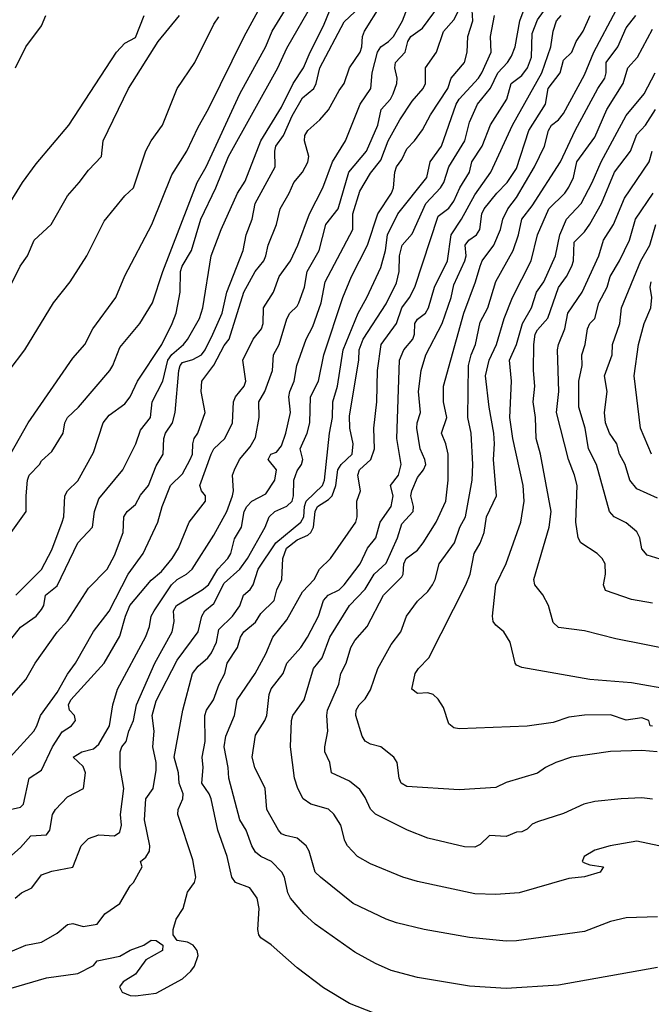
# Model space of a CAD drawing. Header units: metres. Extents: x -46681 to -43747, y -240911 to -237677.
# Tile 244 of 256: x -45123 to -45063, y -240596 to -240501. Entities that reach past the tile are written whole.
import ezdxf

# ---------------------------------------------------------------- set-up
doc = ezdxf.new("R2010")
doc.units = ezdxf.units.M
doc.layers.add('CONTOUR_INDEX', color=1, linetype='Continuous')
doc.layers.add('CONTOUR_INTER', color=3, linetype='Continuous')

msp = doc.modelspace()

# ---------------------------------------------------------------- linework, layer by layer
at = {"layer": 'CONTOUR_INDEX'}
for points, elevation in [([(-45123.535, -240556.52), (-45121.095, -240554.047), (-45120.095, -240552.189), (-45119.088, -240549.52), (-45118.936, -240549.02), (-45118.841, -240547.02), (-45118.586, -240546.52), (-45117.595, -240545.555), (-45116.095, -240542.844), (-45115.188, -240540.02), (-45114.595, -240539.27), (-45113.095, -240538.2), (-45112.597, -240537.52), (-45111.882, -240536.02), (-45109.547, -240532.52), (-45108.577, -240530.52), (-45108.194, -240529.52), (-45107.818, -240527.52), (-45107.768, -240525.52), (-45107.619, -240525.02), (-45106.726, -240523.52), (-45105.812, -240520.52), (-45104.405, -240517.52), (-45103.186, -240514.52), (-45098.464, -240506.02), (-45097.595, -240504.153), (-45094.595, -240498.925)], 80), ([(-45125.095, -240582.418), (-45123.095, -240580.66), (-45122.095, -240579.567), (-45120.595, -240579.453), (-45120.297, -240579.02), (-45120.028, -240577.52), (-45119.748, -240577.02), (-45118.595, -240575.828), (-45117.06, -240575.02), (-45116.855, -240573.52), (-45117.095, -240572.927), (-45118.048, -240572.02), (-45117.215, -240571.52), (-45116.095, -240571.219), (-45115.595, -240570.778), (-45114.579, -240569.02), (-45114.239, -240567.02), (-45113.79, -240565.52), (-45111.095, -240560.462), (-45110.74, -240559.52), (-45110.566, -240558.52), (-45110.304, -240558.02), (-45108.636, -240555.52), (-45108.095, -240555.001), (-45107.2, -240554.52), (-45106.663, -240554.02), (-45104.595, -240550.763), (-45103.349, -240548.52), (-45102.795, -240547.02), (-45102.708, -240546.52), (-45102.783, -240545.02), (-45102.619, -240544.52), (-45102.115, -240543.52), (-45101.095, -240542.328), (-45100.595, -240541.412), (-45100.246, -240539.52), (-45100.288, -240538.02), (-45099.684, -240537.02), (-45098.952, -240535.02), (-45098.867, -240533.52), (-45098.326, -240532.52), (-45097.595, -240530.067), (-45097.301, -240529.52), (-45096.595, -240528.838), (-45096.433, -240528.52), (-45095.913, -240527.02), (-45095.644, -240525.52), (-45094.503, -240523.52), (-45093.861, -240521.02), (-45092.692, -240519.52), (-45091.652, -240516.02), (-45089.977, -240514.02), (-45088.895, -240511.52), (-45088.565, -240510.02), (-45087.677, -240509.02), (-45087.409, -240508.52), (-45087.064, -240507.52), (-45087.034, -240507.02), (-45087.269, -240506.02), (-45087.185, -240505.52), (-45086.275, -240504.52), (-45086.009, -240503.52), (-45085.707, -240503.02), (-45084.595, -240502.229), (-45082.973, -240500.02)], 85), ([(-45062.095, -240592.174), (-45071.595, -240593.84), (-45076.595, -240594.174), (-45080.095, -240593.954), (-45085.095, -240593.133), (-45087.595, -240592.446), (-45089.095, -240591.792), (-45091.095, -240590.704), (-45094.868, -240588.02), (-45095.959, -240587.02), (-45097.256, -240585.52), (-45097.499, -240585.02), (-45097.803, -240583.52), (-45098.078, -240583.02), (-45099.059, -240582.02), (-45100.095, -240581.538), (-45100.595, -240581.123), (-45100.959, -240580.52), (-45101.488, -240579.02), (-45102.086, -240578.02), (-45103.153, -240574.02), (-45103.209, -240573.02), (-45103.584, -240571.02), (-45103.448, -240570.02), (-45102.603, -240568.02), (-45102.333, -240566.52), (-45100.626, -240564.02), (-45099.595, -240562.14), (-45098.918, -240560.52), (-45097.595, -240558.889), (-45096.095, -240556.208), (-45094.987, -240555.02), (-45094.466, -240554.02), (-45093.423, -240553.02), (-45090.987, -240549.52), (-45090.872, -240549.02), (-45090.898, -240547.52), (-45090.553, -240546.52), (-45090.781, -240545.02), (-45090.627, -240544.52), (-45089.559, -240543.52), (-45089.203, -240542.52), (-45089.255, -240540.52), (-45088.976, -240538.02), (-45088.925, -240535.02), (-45088.574, -240532.52), (-45087.103, -240530.52), (-45086.581, -240529.02), (-45085.851, -240528.02), (-45085.345, -240527.02), (-45083.095, -240520.244), (-45082.095, -240519.449), (-45081.595, -240518.78), (-45081.021, -240517.52), (-45080.101, -240516.02), (-45079.873, -240515.02), (-45078.907, -240513.52), (-45078.095, -240511.498), (-45076.53, -240509.02), (-45076.125, -240507.52), (-45075.095, -240506.763), (-45074.567, -240506.02), (-45074.175, -240505.02), (-45074.095, -240502.756), (-45073.595, -240501.445), (-45072.595, -240500.056)], 90), ([(-45124.595, -240519.764), (-45122.893, -240517.02), (-45121.595, -240515.211), (-45118.457, -240511.52), (-45113.897, -240504.52), (-45113.095, -240503.68), (-45112.095, -240503.12), (-45111.243, -240501.02)], 75), ([(-45062.595, -240569.059), (-45062.801, -240569.02), (-45062.927, -240568.52), (-45063.595, -240568.258), (-45065.095, -240568.475), (-45066.595, -240567.985), (-45069.095, -240568.018), (-45070.595, -240568.189), (-45072.095, -240568.72), (-45074.595, -240569.069), (-45081.095, -240569.303), (-45081.595, -240569.222), (-45082.095, -240568.829), (-45082.595, -240567.254), (-45083.095, -240566.481), (-45083.575, -240566.02), (-45084.095, -240565.875), (-45085.095, -240565.921), (-45085.616, -240565.52), (-45085.314, -240564.02), (-45084.993, -240563.52), (-45083.997, -240562.52), (-45080.446, -240555.52), (-45080.053, -240554.52), (-45079.664, -240552.52), (-45079.095, -240551.542), (-45078.695, -240550.52), (-45078.47, -240549.02), (-45077.509, -240547.02), (-45077.809, -240543.52), (-45077.707, -240542.02), (-45077.774, -240541.02), (-45078.221, -240538.52), (-45078.578, -240535.52), (-45078.224, -240534.02), (-45077.535, -240532.52), (-45076.777, -240530.02), (-45076, -240528.02), (-45074.197, -240524.52), (-45073.595, -240522.002), (-45072.516, -240519.52), (-45070.994, -240518.02), (-45070.595, -240517.44), (-45070.151, -240516.52), (-45069.839, -240515.02), (-45068.095, -240512.674), (-45066.969, -240510.02), (-45065.4, -240507.52), (-45064.932, -240506.02), (-45064.032, -240505.02), (-45062.595, -240502.329)], 95), ([(-45062.095, -240547.22), (-45064.095, -240546.333), (-45064.761, -240545.52), (-45065.209, -240544.02), (-45065.753, -240543.02), (-45066.013, -240542.02), (-45066.69, -240541.02), (-45067.087, -240540.02), (-45067.196, -240539.02), (-45066.937, -240537.02), (-45067.195, -240535.52), (-45066.441, -240533.52), (-45066.43, -240532.52), (-45065.727, -240530.52), (-45065.564, -240529.02), (-45063.707, -240524.52), (-45062.843, -240523.02), (-45062.27, -240521.02)], 100)]:
    msp.add_lwpolyline(points, dxfattribs=dict(at, elevation=elevation))
at = {"layer": 'CONTOUR_INTER'}
for points, elevation in [([(-45125.595, -240545.662), (-45122.351, -240540.02), (-45118.095, -240533.81), (-45116.929, -240532.52), (-45116.169, -240531.02), (-45113.975, -240528.02), (-45113.095, -240525.951), (-45110.512, -240521.02), (-45108.595, -240516.287), (-45107.164, -240514.02), (-45106.095, -240511.695), (-45105.095, -240509.962), (-45101.673, -240503.02), (-45098.958, -240498.02)], 78), ([(-45124.595, -240561.495), (-45123.095, -240559.572), (-45121.604, -240558.52), (-45121.095, -240557.875), (-45120.85, -240557.52), (-45120.691, -240556.52), (-45119.595, -240555.619), (-45117.595, -240551.495), (-45116.209, -240550.02), (-45116.002, -240548.52), (-45115.595, -240547.293), (-45113.302, -240544.52), (-45112.053, -240542.02), (-45111.595, -240540.713), (-45110.645, -240539.52), (-45110.478, -240538.02), (-45109.46, -240536.02), (-45108.974, -240534.02), (-45108.595, -240533.462), (-45107.495, -240532.52), (-45107.095, -240532.023), (-45105.969, -240530.02), (-45105.632, -240529.02), (-45104.83, -240524.02), (-45103.866, -240521.52), (-45102.304, -240518.02), (-45101.595, -240516.867), (-45100.072, -240513.02), (-45098.095, -240509.806), (-45096.971, -240507.52), (-45095.982, -240506.02), (-45095.363, -240504.52), (-45094.08, -240502.02), (-45092.869, -240499.02)], 81), ([(-45123.982, -240550.52), (-45122.556, -240548.52), (-45122.558, -240547.02), (-45122.418, -240545.52), (-45122.246, -240545.02), (-45121.263, -240544.02), (-45121.095, -240543.647), (-45120.095, -240542.747), (-45119.016, -240541.02), (-45118.85, -240540.02), (-45118.585, -240539.52), (-45117.528, -240538.52), (-45114.543, -240535.02), (-45114.241, -240534.52), (-45113.595, -240532.79), (-45111.676, -240530.52), (-45110.464, -240528.52), (-45109.46, -240525.52), (-45106.183, -240517.02), (-45105.313, -240515.52), (-45102.099, -240508.52), (-45099.595, -240503.985), (-45098.995, -240502.52), (-45096.851, -240499.02)], 79), ([(-45123.595, -240585.515), (-45122.99, -240585.02), (-45122.014, -240584.52), (-45121.095, -240583.296), (-45120.095, -240582.928), (-45118.095, -240582.546), (-45117.287, -240580.52), (-45116.595, -240579.824), (-45115.595, -240579.471), (-45114.095, -240579.552), (-45113.595, -240579.213), (-45113.428, -240578.52), (-45113.52, -240577.52), (-45113.195, -240575.02), (-45113.545, -240573.02), (-45113.548, -240571.52), (-45113.388, -240571.02), (-45112.974, -240570.52), (-45112.718, -240569.52), (-45112.264, -240568.52), (-45111.992, -240567.02), (-45110.238, -240563.02), (-45108.583, -240560.02), (-45108.384, -240559.02), (-45108.431, -240558.02), (-45108.171, -240557.52), (-45105.704, -240556.02), (-45105.101, -240555.52), (-45104.185, -240554.02), (-45103.257, -240553.02), (-45102.959, -240552.52), (-45102.595, -240551.125), (-45101.925, -240550.02), (-45101.693, -240548.52), (-45101.433, -240548.02), (-45100.954, -240547.52), (-45099.595, -240546.814), (-45098.748, -240545.52), (-45098.595, -240544.51), (-45099.39, -240543.52), (-45099.122, -240543.02), (-45098.595, -240542.834), (-45098.095, -240542.228), (-45097.691, -240541.02), (-45097.256, -240539.02), (-45097.386, -240537.52), (-45097.313, -240537.02), (-45096.887, -240536.02), (-45096.63, -240534.52), (-45095.758, -240532.02), (-45095.095, -240530.786), (-45094.312, -240528.52), (-45093.917, -240526.52), (-45091.287, -240521.52), (-45091.274, -240520.02), (-45090.595, -240517.851), (-45089.595, -240516.099), (-45088.595, -240514.858), (-45087.879, -240513.02), (-45086.787, -240511.02), (-45085.595, -240509.211), (-45084.551, -240508.02), (-45084.312, -240507.52), (-45084.323, -240506.02), (-45083.254, -240504.52), (-45082.595, -240502.559), (-45081.595, -240501.436), (-45080.659, -240499.52)], 86), ([(-45087.595, -240597.158), (-45091.595, -240595.616), (-45094.095, -240594.115), (-45096.595, -240592.193), (-45099.095, -240590), (-45100.095, -240589.337), (-45100.288, -240589.02), (-45100.364, -240588.52), (-45100.242, -240586.52), (-45100.42, -240585.52), (-45101.15, -240584.52), (-45102.496, -240584.02), (-45102.857, -240583.52), (-45103.311, -240581.52), (-45104.195, -240579.02), (-45104.835, -240576.02), (-45105.037, -240575.52), (-45105.722, -240574.52), (-45105.617, -240573.02), (-45105.685, -240572.02), (-45105.412, -240570.52), (-45105.458, -240568.02), (-45105.299, -240567.52), (-45104.609, -240566.52), (-45104.06, -240565.02), (-45103.514, -240564.02), (-45103.316, -240563.02), (-45102.331, -240561.52), (-45102.016, -240560.52), (-45101.721, -240560.02), (-45100.595, -240559.096), (-45100.095, -240558.276), (-45098.814, -240557.02), (-45098.561, -240556.02), (-45098.056, -240555.02), (-45097.969, -240553.02), (-45097.622, -240552.02), (-45096.595, -240551.215), (-45095.595, -240550.784), (-45095.298, -240550.52), (-45095.054, -240550.02), (-45094.87, -240548.52), (-45094.657, -240548.02), (-45093.595, -240547.359), (-45093.268, -240547.02), (-45092.899, -240546.02), (-45092.719, -240544.52), (-45092.401, -240544.02), (-45091.335, -240543.02), (-45091.251, -240542.02), (-45091.577, -240540.52), (-45091.595, -240539.356), (-45090.702, -240534.02), (-45090.678, -240533.02), (-45090.271, -240532.02), (-45088.095, -240528.611), (-45087.095, -240526.619), (-45086.843, -240525.52), (-45086.805, -240524.02), (-45086.536, -240523.02), (-45085.595, -240521.929), (-45084.271, -240519.02), (-45082.892, -240517.52), (-45082.576, -240517.02), (-45082.095, -240515.507), (-45080.559, -240513.02), (-45080.095, -240511.217), (-45079.337, -240509.52), (-45078.095, -240507.966), (-45077.398, -240506.52), (-45076.468, -240505.52), (-45076.095, -240504.903), (-45075.731, -240504.02), (-45075.286, -240501.52), (-45074.354, -240499.02)], 89), ([(-45125.595, -240567.971), (-45122.595, -240564.602), (-45121.676, -240563.02), (-45119.595, -240560.064), (-45118.595, -240558.987), (-45116.595, -240555.86), (-45114.793, -240554.02), (-45114.095, -240552.707), (-45113.251, -240550.52), (-45113.214, -240549.02), (-45112.874, -240548.52), (-45112.095, -240547.831), (-45111.595, -240546.933), (-45110.831, -240546.02), (-45110.095, -240544.134), (-45109.422, -240543.02), (-45109.354, -240541.52), (-45109.207, -240541.02), (-45108.552, -240540.02), (-45108.298, -240539.02), (-45107.945, -240535.02), (-45107.808, -240534.52), (-45107.595, -240534.254), (-45106.595, -240533.949), (-45105.769, -240533.52), (-45105.399, -240533.02), (-45104.662, -240531.52), (-45103.799, -240529.52), (-45103.332, -240527.52), (-45101.768, -240523.52), (-45101.482, -240522.02), (-45100.923, -240520.52), (-45100.627, -240519.02), (-45098.712, -240515.52), (-45098.751, -240514.02), (-45098.653, -240513.52), (-45097.913, -240512.52), (-45097.095, -240510.61), (-45096.095, -240508.898), (-45095.007, -240508.02), (-45094.772, -240507.52), (-45094.442, -240506.02), (-45092.095, -240501.634), (-45091.095, -240500.663)], 82), ([(-45124.095, -240577.03), (-45123.095, -240576.797), (-45122.796, -240576.52), (-45122.268, -240574.02), (-45121.095, -240573.279), (-45120.017, -240571.02), (-45119.095, -240569.609), (-45118.203, -240569.02), (-45117.829, -240568.52), (-45117.936, -240568.02), (-45118.405, -240567.52), (-45118.488, -240567.02), (-45118.268, -240566.52), (-45115.069, -240563.02), (-45113.595, -240560.446), (-45113.045, -240558.52), (-45112.616, -240557.52), (-45110.595, -240555.087), (-45109.595, -240554.255), (-45108.567, -240553.02), (-45107.971, -240552.02), (-45106.943, -240549.52), (-45105.378, -240547.52), (-45105.385, -240547.02), (-45105.767, -240546.52), (-45105.927, -240546.02), (-45104.837, -240543.02), (-45104.566, -240542.52), (-45103.528, -240541.52), (-45102.785, -240540.02), (-45102.694, -240538.02), (-45102.505, -240537.52), (-45101.686, -240536.52), (-45101.505, -240536.02), (-45101.79, -240534.02), (-45100.831, -240532.02), (-45100.017, -240531.02), (-45099.862, -240530.52), (-45099.835, -240529.02), (-45098.874, -240527.52), (-45098.342, -240526.02), (-45097.248, -240524.52), (-45096.545, -240523.02), (-45095.407, -240520.02), (-45094.131, -240517.52), (-45093.217, -240515.02), (-45091.964, -240513.02), (-45090.579, -240509.52), (-45089.551, -240508.02), (-45089.415, -240506.52), (-45088.913, -240504.52), (-45088.595, -240504.026), (-45087.851, -240503.52), (-45087.394, -240503.02), (-45086.504, -240501.52), (-45085.946, -240500.02)], 84), ([(-45124.095, -240590.649), (-45122.595, -240590.036), (-45121.095, -240589.735), (-45119.595, -240588.89), (-45118.595, -240588.049), (-45118.095, -240587.964), (-45117.095, -240588.224), (-45115.753, -240588.02), (-45115.008, -240587.02), (-45113.595, -240586.025), (-45112.595, -240584.336), (-45112.286, -240584.02), (-45111.45, -240582.52), (-45111.595, -240582.02), (-45111.095, -240581.599), (-45110.755, -240581.02), (-45110.702, -240580.52), (-45111.224, -240578.02), (-45111.105, -240576.02), (-45110.386, -240575.02), (-45110.095, -240573.269), (-45110.097, -240572.52), (-45110.431, -240571.02), (-45110.289, -240569.52), (-45110.47, -240568.02), (-45110.095, -240566.631), (-45108.095, -240562.741), (-45106.093, -240560.02), (-45105.715, -240558.52), (-45105.436, -240558.02), (-45104.595, -240557.306), (-45103.595, -240555.352), (-45102.098, -240554.02), (-45101.373, -240553.02), (-45099.671, -240550.02), (-45099.279, -240549.02), (-45098.727, -240548.52), (-45097.595, -240547.98), (-45097.095, -240547.53), (-45096.955, -240547.02), (-45096.936, -240545.52), (-45096.595, -240544.6), (-45096.187, -240544.02), (-45096.071, -240543.52), (-45096.301, -240542.52), (-45095.66, -240541.02), (-45095.405, -240540.02), (-45095.322, -240537.52), (-45094.571, -240536.02), (-45094.044, -240533.52), (-45092.218, -240528.02), (-45091.405, -240526.02), (-45089.86, -240523.02), (-45088.87, -240520.02), (-45087.563, -240518.02), (-45087.378, -240517.52), (-45087.269, -240516.02), (-45087.101, -240515.52), (-45086.595, -240514.811), (-45086.095, -240513.779), (-45085.359, -240513.02), (-45084.595, -240511.957), (-45083.839, -240510.52), (-45082.185, -240508.02), (-45081.872, -240507.02), (-45080.59, -240505.52), (-45080.317, -240504.52), (-45080.269, -240503.02), (-45079.772, -240501.52), (-45079.857, -240500.52)], 87), ([(-45124.082, -240572.02), (-45121.82, -240569.52), (-45121.515, -240569.02), (-45121.175, -240568.02), (-45119.595, -240565.836), (-45118.595, -240564.076), (-45117.811, -240563.02), (-45116.095, -240560.004), (-45114.595, -240558.034), (-45112.796, -240554.52), (-45111.35, -240552.52), (-45109.937, -240549.52), (-45109.517, -240548.02), (-45108.74, -240546.02), (-45107.595, -240544.886), (-45106.842, -240543.52), (-45106.617, -240543.02), (-45106.603, -240542.02), (-45106.452, -240541.52), (-45106.115, -240541.02), (-45105.408, -240539.02), (-45105.786, -240537.02), (-45105.722, -240536.02), (-45104.595, -240534.498), (-45103.595, -240532.616), (-45103.126, -240532.02), (-45101.715, -240527.52), (-45100.62, -240525.52), (-45099.806, -240524.52), (-45099.605, -240524.02), (-45099.38, -240523.02), (-45098.567, -240521.02), (-45098.218, -240519.52), (-45097.355, -240518.02), (-45096.93, -240517.02), (-45096.086, -240516.02), (-45095.595, -240515.062), (-45095.497, -240514.52), (-45095.906, -240513.02), (-45095.871, -240512.52), (-45095.595, -240512.029), (-45094.444, -240511.02), (-45093.595, -240510.049), (-45092.595, -240508.194), (-45092.097, -240507.52), (-45091.599, -240506.02), (-45090.561, -240504.52), (-45090.404, -240504.02), (-45090.348, -240503.02), (-45090.167, -240502.52), (-45088.601, -240500.02)], 83), ([(-45062.595, -240576.042), (-45063.595, -240575.926), (-45065.595, -240576.008), (-45068.095, -240576.281), (-45069.146, -240576.52), (-45071.095, -240577.417), (-45073.595, -240578.204), (-45074.095, -240578.428), (-45074.595, -240578.926), (-45075.095, -240579.176), (-45075.595, -240579.197), (-45076.595, -240579.614), (-45078.2, -240579.52), (-45079.095, -240580.391), (-45079.595, -240580.642), (-45080.595, -240580.621), (-45084.095, -240579.772), (-45086.046, -240579.02), (-45089.095, -240577.496), (-45089.595, -240576.991), (-45090.095, -240575.876), (-45090.595, -240575.124), (-45091.595, -240574.325), (-45093.31, -240573.52), (-45093.49, -240572.52), (-45093.944, -240571.52), (-45093.964, -240571.02), (-45093.666, -240569.52), (-45093.763, -240568.02), (-45093.685, -240567.52), (-45092.6, -240565.02), (-45092.417, -240564.02), (-45091.914, -240563.02), (-45091.475, -240561.52), (-45091.095, -240560.861), (-45089.887, -240559.52), (-45088.34, -240556.52), (-45086.595, -240554.755), (-45086.447, -240554.52), (-45086.379, -240553.52), (-45086.171, -240553.02), (-45085.095, -240552.194), (-45084.556, -240551.52), (-45083.31, -240549.52), (-45082.37, -240547.52), (-45082.138, -240545.52), (-45082.16, -240543.02), (-45082.384, -240542.02), (-45082.778, -240541.02), (-45082.271, -240539.52), (-45082.597, -240538.02), (-45082.61, -240536.52), (-45080.66, -240529.52), (-45079.523, -240526.52), (-45079.095, -240525.005), (-45078.883, -240524.52), (-45077.772, -240523.02), (-45077.138, -240521.52), (-45076.914, -240520.52), (-45076.434, -240519.52), (-45075.595, -240518.431), (-45073.88, -240515.52), (-45072.934, -240513.52), (-45072.527, -240512.02), (-45072.241, -240511.52), (-45071.595, -240511.001), (-45071.095, -240510.394), (-45069.095, -240506.686), (-45068.217, -240504.52), (-45066.075, -240500.52)], 93), ([(-45125.309, -240594.52), (-45120.595, -240593.136), (-45117.595, -240592.731), (-45116.095, -240591.96), (-45115.737, -240591.52), (-45113.595, -240591.067), (-45112.595, -240590.487), (-45111.282, -240590.02), (-45110.595, -240589.559), (-45110.095, -240589.576), (-45109.453, -240590.02), (-45109.503, -240590.52), (-45111.095, -240591.438), (-45112.095, -240592.808), (-45113.255, -240593.52), (-45113.602, -240594.02), (-45113.363, -240594.52), (-45112.595, -240594.838), (-45112.095, -240594.888), (-45110.095, -240594.623), (-45107.595, -240593.235), (-45106.79, -240592.52), (-45106.422, -240592.02), (-45106.097, -240591.02), (-45106.169, -240590.52), (-45106.571, -240590.02), (-45107.095, -240589.736), (-45108.095, -240589.581), (-45108.488, -240589.02), (-45108.489, -240588.52), (-45108.202, -240587.52), (-45107.515, -240586.52), (-45107.095, -240584.961), (-45106.445, -240584.02), (-45106.31, -240583.52), (-45106.595, -240581.838), (-45108.028, -240577.52), (-45108.003, -240577.02), (-45107.553, -240576.02), (-45107.524, -240575.52), (-45107.893, -240574.52), (-45107.966, -240573.52), (-45108.389, -240572.02), (-45107.544, -240567.52), (-45106.632, -240564.02), (-45106.095, -240563.325), (-45105.159, -240562.52), (-45104.816, -240562.02), (-45104.321, -240561.02), (-45104.095, -240559.809), (-45102.798, -240558.52), (-45102.095, -240557.531), (-45101.754, -240556.52), (-45101.095, -240555.985), (-45100.802, -240555.52), (-45100.328, -240554.02), (-45098.64, -240551.52), (-45096.255, -240549.52), (-45095.969, -240549.02), (-45095.906, -240548.02), (-45095.732, -240547.52), (-45094.166, -240546.02), (-45093.994, -240545.52), (-45093.511, -240541.02), (-45093.208, -240539.52), (-45093.204, -240538.02), (-45092.746, -240536.52), (-45092.188, -240533.02), (-45090.751, -240529.52), (-45089.92, -240528.02), (-45088.595, -240525.142), (-45088.154, -240523.52), (-45087.944, -240522.02), (-45086.97, -240520.02), (-45084.184, -240516.52), (-45083.87, -240515.02), (-45082.796, -240513.52), (-45081.394, -240509.52), (-45081.103, -240509.02), (-45079.245, -240507.02), (-45078.914, -240506.52), (-45078.017, -240504.52), (-45078.107, -240503.02), (-45077.703, -240501.02)], 88), ([(-45124.191, -240535.02), (-45122.692, -240533.02), (-45119.935, -240528.52), (-45118.338, -240526.52), (-45116.725, -240524.02), (-45115.095, -240520.697), (-45113.095, -240518.299), (-45112.265, -240517.52), (-45111.095, -240513.982), (-45110.592, -240513.02), (-45109.507, -240511.52), (-45108.095, -240507.992), (-45106.403, -240505.52), (-45104.595, -240501.862), (-45104.095, -240501.137)], 77), ([(-45124.095, -240526.961), (-45123.128, -240525.02), (-45122.408, -240524.02), (-45121.791, -240522.52), (-45120.147, -240521.02), (-45118.595, -240518.269), (-45117.461, -240517.02), (-45116.595, -240515.817), (-45115.324, -240514.52), (-45115.191, -240513.02), (-45112.751, -240508.02), (-45109.901, -240503.52), (-45107.871, -240501.02)], 76), ([(-45123.572, -240506.02), (-45122.565, -240504.02), (-45121.095, -240502.008), (-45120.667, -240501.02)], 74), ([(-45062.095, -240587.305), (-45065.095, -240587.404), (-45066.595, -240587.753), (-45069.095, -240588.709), (-45075.595, -240589.614), (-45076.595, -240589.628), (-45080.095, -240589.278), (-45084.437, -240588.52), (-45087.095, -240587.89), (-45088.095, -240587.52), (-45091.243, -240586.02), (-45094.385, -240583.52), (-45094.884, -240583.02), (-45095.439, -240581.02), (-45095.755, -240580.52), (-45096.595, -240579.792), (-45097.725, -240579.52), (-45098.095, -240579.359), (-45098.397, -240579.02), (-45099.496, -240577.02), (-45099.669, -240575.02), (-45100.669, -240573.02), (-45100.917, -240572.02), (-45100.595, -240569.916), (-45099.689, -240568.52), (-45099.512, -240568.02), (-45099.276, -240566.02), (-45099.095, -240565.487), (-45097.935, -240564.02), (-45097.595, -240563.012), (-45096.267, -240561.52), (-45095.605, -240560.52), (-45094.565, -240558.52), (-45094.095, -240557.01), (-45093.637, -240556.52), (-45092.595, -240555.995), (-45092.107, -240555.52), (-45090.581, -240553.52), (-45089.855, -240552.02), (-45089.083, -240551.02), (-45088.643, -240549.52), (-45087.595, -240548.011), (-45087.401, -240547.02), (-45087.676, -240546.02), (-45086.914, -240545.02), (-45086.636, -240544.02), (-45087.054, -240541.52), (-45086.802, -240534.02), (-45086.377, -240533.02), (-45085.53, -240532.02), (-45085.38, -240531.52), (-45085.334, -240530.52), (-45085.095, -240530.103), (-45084.325, -240529.52), (-45084.023, -240529.02), (-45083.444, -240527.02), (-45082.226, -240524.52), (-45081.871, -240522.02), (-45080.87, -240520.52), (-45079.595, -240518.188), (-45078.054, -240516.02), (-45075.974, -240511.52), (-45073.194, -240506.52), (-45072.326, -240504.02), (-45072.104, -240502.52), (-45071.779, -240501.52), (-45071.345, -240501.02)], 91), ([(-45061.989, -240580.52), (-45064.095, -240580.061), (-45066.643, -240580.52), (-45068.095, -240580.94), (-45069.143, -240581.52), (-45069.312, -240582.02), (-45069.095, -240582.145), (-45068.595, -240582.329), (-45067.264, -240582.52), (-45067.602, -240583.02), (-45069.095, -240583.487), (-45070.595, -240583.643), (-45075.359, -240585.02), (-45077.595, -240585.173), (-45079.595, -240585.1), (-45085.095, -240583.933), (-45086.488, -240583.52), (-45089.595, -240582.243), (-45090.843, -240581.52), (-45091.792, -240580.52), (-45092.051, -240580.02), (-45092.427, -240578.52), (-45093.095, -240577.474), (-45093.595, -240577.007), (-45095.305, -240576.52), (-45096.019, -240576.02), (-45096.541, -240575.02), (-45096.866, -240574.02), (-45097.231, -240571.02), (-45097.15, -240568.52), (-45097.032, -240568.02), (-45095.949, -240566.52), (-45095.028, -240563.52), (-45094.223, -240562.52), (-45093.462, -240560.52), (-45091.607, -240557.52), (-45090.095, -240555.948), (-45089.235, -240554.52), (-45088.095, -240553.443), (-45086.987, -240551.02), (-45086.595, -240549.692), (-45085.489, -240548.52), (-45085.474, -240548.02), (-45085.722, -240547.02), (-45085.632, -240546.52), (-45085.095, -240545.237), (-45084.51, -240544.52), (-45084.297, -240544.02), (-45084.38, -240543.52), (-45084.822, -240542.52), (-45085.163, -240540.52), (-45085.128, -240540.02), (-45084.796, -240539.02), (-45084.995, -240537.02), (-45084.748, -240535.02), (-45084.273, -240533.52), (-45082.71, -240530.52), (-45081.85, -240528.02), (-45081.595, -240526.797), (-45080.553, -240524.52), (-45080.438, -240524.02), (-45080.508, -240523.02), (-45080.183, -240522.52), (-45079.43, -240522.02), (-45079.121, -240521.52), (-45078.927, -240520.02), (-45078.708, -240519.52), (-45077.492, -240518.02), (-45076.499, -240517.02), (-45075.595, -240515.655), (-45074.411, -240512.02), (-45072.829, -240509.52), (-45072.579, -240508.02), (-45071.427, -240506.52), (-45071.095, -240505.307), (-45070.314, -240504.52), (-45069.903, -240503.52), (-45069.236, -240502.52), (-45068.553, -240501.02)], 92), ([(-45062.146, -240571.52), (-45063.595, -240571.397), (-45066.595, -240571.494), (-45070.35, -240572.02), (-45071.851, -240572.52), (-45072.841, -240573.02), (-45073.595, -240573.565), (-45076.595, -240574.438), (-45077.595, -240574.928), (-45081.095, -240575.155), (-45086.095, -240574.841), (-45086.641, -240574.52), (-45086.835, -240574.02), (-45087.034, -240572.52), (-45087.359, -240572.02), (-45088.595, -240571.04), (-45089.595, -240570.789), (-45090.095, -240570.486), (-45090.366, -240570.02), (-45090.976, -240568.02), (-45090.947, -240567.52), (-45090.665, -240567.02), (-45090.095, -240566.426), (-45089.595, -240565.575), (-45088.895, -240563.52), (-45087.595, -240561.232), (-45086.682, -240560.02), (-45086.148, -240558.52), (-45085.095, -240557.098), (-45084.095, -240556.155), (-45083.649, -240555.52), (-45083.384, -240555.02), (-45083.002, -240553.52), (-45081.549, -240551.52), (-45081.028, -240550.02), (-45080.488, -240549.02), (-45079.857, -240545.52), (-45079.771, -240544.02), (-45079.936, -240541.02), (-45080.27, -240539.52), (-45080.187, -240534.52), (-45079.944, -240533.52), (-45079.516, -240532.52), (-45079.095, -240530.378), (-45078.339, -240529.02), (-45077.595, -240526.496), (-45075.93, -240523.52), (-45075.412, -240522.02), (-45075.08, -240520.52), (-45074.095, -240519.25), (-45071.391, -240515.02), (-45070.001, -240512.02), (-45067.822, -240508.02), (-45067.152, -240507.02), (-45067.017, -240506.52), (-45067.014, -240505.52), (-45065.895, -240504.02), (-45065.095, -240502.213), (-45064.181, -240501.02)], 94), ([(-45060.595, -240565.606), (-45064.595, -240564.909), (-45068.595, -240564.593), (-45075.095, -240563.455), (-45075.595, -240563.215), (-45075.736, -240563.02), (-45076.225, -240561.02), (-45076.822, -240560.02), (-45077.595, -240559.394), (-45077.846, -240559.02), (-45077.892, -240558.52), (-45077.587, -240555.52), (-45076.595, -240553.496), (-45075.197, -240549.52), (-45074.879, -240547.52), (-45074.964, -240546.02), (-45075.946, -240541.52), (-45076.236, -240539.52), (-45076.09, -240536.02), (-45076.273, -240534.02), (-45075.618, -240532.52), (-45075.045, -240530.52), (-45074.174, -240529.02), (-45073.678, -240527.52), (-45072.982, -240526.52), (-45071.883, -240524.02), (-45071.461, -240522.02), (-45070.823, -240520.52), (-45069.415, -240519.02), (-45068.355, -240517.02), (-45067.495, -240515.02), (-45065.095, -240510.593), (-45063.376, -240508.52), (-45062.341, -240506.52)], 96), ([(-45060.595, -240561.775), (-45066.095, -240560.684), (-45069.095, -240559.94), (-45071.595, -240559.603), (-45072.095, -240559.123), (-45072.553, -240557.52), (-45073.095, -240556.488), (-45073.857, -240555.52), (-45073.949, -240555.02), (-45072.49, -240550.02), (-45072.278, -240548.52), (-45073.304, -240543.02), (-45073.714, -240541.52), (-45073.785, -240539.52), (-45074.011, -240538.02), (-45073.865, -240536.52), (-45073.993, -240535.02), (-45073.942, -240532.52), (-45073.807, -240531.52), (-45073.595, -240531.127), (-45072.595, -240530.009), (-45071.595, -240527.07), (-45070.832, -240526.02), (-45070.306, -240525.02), (-45070.157, -240524.52), (-45070.095, -240522.724), (-45069.095, -240521.729), (-45068.595, -240520.986), (-45067.48, -240519.02), (-45066.232, -240516.02), (-45064.676, -240514.02), (-45064.095, -240512.427), (-45063.262, -240511.52), (-45062.303, -240510.02)], 97), ([(-45062.595, -240557.273), (-45064.595, -240556.924), (-45067.095, -240556.066), (-45067.28, -240555.52), (-45067.072, -240554.52), (-45067.118, -240553.52), (-45067.401, -240553.02), (-45067.89, -240552.52), (-45069.455, -240551.52), (-45069.69, -240551.02), (-45069.919, -240549.52), (-45069.806, -240546.02), (-45070.037, -240545.02), (-45070.641, -240543.52), (-45071.784, -240539.02), (-45071.556, -240537.02), (-45071.669, -240533.02), (-45071.599, -240532.52), (-45070.97, -240531.02), (-45070.696, -240529.52), (-45069.325, -240527.52), (-45067.736, -240524.02), (-45067.289, -240522.52), (-45066.313, -240521.02), (-45065.263, -240518.52), (-45062.902, -240515.02), (-45062.614, -240514.02)], 98), ([(-45060.595, -240553.465), (-45063.095, -240552.693), (-45063.595, -240552.064), (-45063.793, -240551.02), (-45064.095, -240550.462), (-45065.095, -240549.593), (-45066.254, -240549.02), (-45066.69, -240548.52), (-45067.942, -240544.02), (-45068.717, -240542.52), (-45069.027, -240540.52), (-45069.624, -240538.52), (-45069.644, -240536.02), (-45069.333, -240534.52), (-45069.357, -240533.52), (-45069.043, -240532.52), (-45068.8, -240531.02), (-45068.577, -240530.52), (-45068.093, -240530.02), (-45067.714, -240528.52), (-45066.927, -240527.02), (-45066.634, -240526.02), (-45065.738, -240524.52), (-45064.779, -240522.52), (-45064.205, -240520.52), (-45062.537, -240518.02)], 99), ([(-45062.694, -240543.02), (-45063.732, -240540.52), (-45064.351, -240535.52), (-45063.918, -240532.52), (-45063.374, -240530.52), (-45062.748, -240529.02), (-45062.649, -240528.02), (-45062.823, -240527.02), (-45062.697, -240526.52)], 101)]:
    msp.add_lwpolyline(points, dxfattribs=dict(at, elevation=elevation))

doc.saveas('drawing.dxf')
